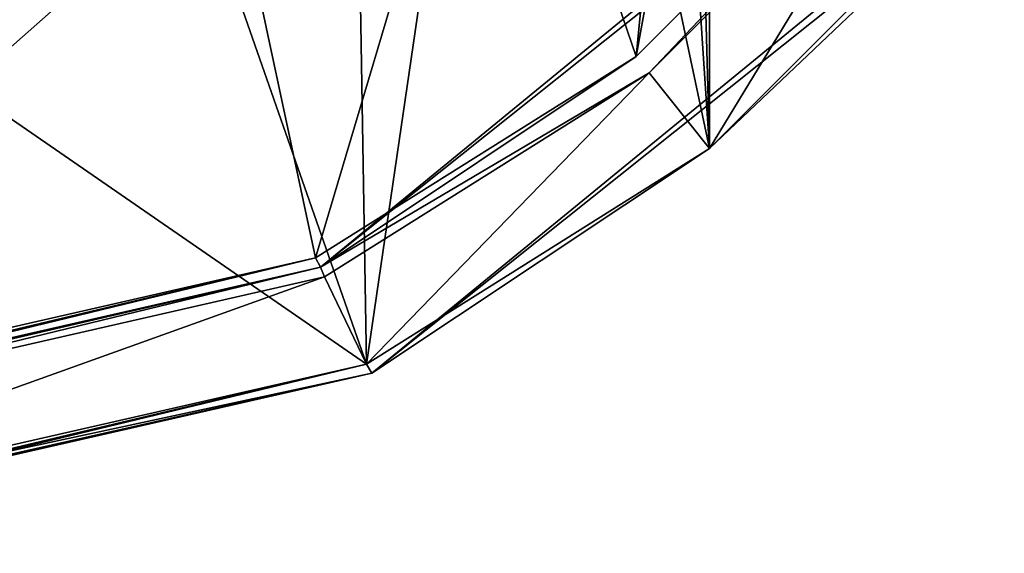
# Model space of a CAD drawing. Header units: millimetres. Extents: x -155 to 35, y -46 to 35.
# Tile 89 of 107: x 8 to 27, y -35 to -25. Entities that reach past the tile are written whole.
import ezdxf

# ---------------------------------------------------------------- set-up
doc = ezdxf.new("R2010")
doc.units = ezdxf.units.MM
doc.header["$LTSCALE"] = 65.185185
for name, color, linetype in [('1', 7, 'CONTINUOUS'), ('13', 7, 'CONTINUOUS'), ('15', 7, 'CONTINUOUS'), ('17', 7, 'CONTINUOUS'), ('2', 7, 'CONTINUOUS'), ('21', 7, 'CONTINUOUS'), ('32', 7, 'CONTINUOUS'), ('34', 7, 'CONTINUOUS'), ('35', 7, 'CONTINUOUS'), ('37', 7, 'CONTINUOUS')]:
    doc.layers.add(name, color=color, linetype=linetype)

msp = doc.modelspace()

# ---------------------------------------------------------------- linework, layer by layer
at = {"layer": '1', "linetype": 'CONTINUOUS'}
for points in [[(21.534, -27.018), (21.534, 27.018), (20.8, 0), (21.534, -27.018)], [(27.008, -21.547), (21.534, 27.018), (21.534, -27.018), (27.008, -21.547)], [(20.091, -5.386), (21.534, -27.018), (20.8, 0), (20.091, -5.386)], [(18.011, -10.404), (21.534, -27.018), (20.091, -5.386), (18.011, -10.404)], [(14.703, -14.713), (14.979, -31.134), (18.011, -10.404), (14.703, -14.713)], [(14.979, -31.134), (21.534, -27.018), (18.011, -10.404), (14.979, -31.134)], [(10.392, -18.018), (14.979, -31.134), (14.703, -14.713), (10.392, -18.018)], [(0, -20.8), (14.979, -31.134), (10.392, -18.018), (0, -20.8)], [(0, -34.55), (14.979, -31.134), (0, -20.8), (0, -34.55)]]:
    msp.add_3dface(points, dxfattribs=at)
at = {"layer": '13', "linetype": 'CONTINUOUS'}
for points in [[(15.077, -31.309, -6.8), (27.169, -21.666, -6.8), (15.077, -31.309, -0.2), (15.077, -31.309, -6.8)], [(15.077, -31.309, -0.2), (27.169, -21.666, -6.8), (27.169, -21.666, -0.2), (15.077, -31.309, -0.2)], [(0, -34.75, -6.8), (15.077, -31.309, -6.8), (0, -34.75, -0.2), (0, -34.75, -6.8)], [(0, -34.75, -0.2), (15.077, -31.309, -6.8), (15.077, -31.309, -0.2), (0, -34.75, -0.2)]]:
    msp.add_3dface(points, dxfattribs=at)
at = {"layer": '15', "linetype": 'CONTINUOUS'}
for points in [[(25.562, -20.393, -7), (21.534, -27.018, -7), (20.381, -25.572, -7), (25.562, -20.393, -7)], [(27.008, -21.547, -7), (21.534, -27.018, -7), (25.562, -20.393, -7), (27.008, -21.547, -7)], [(20.381, -25.572, -7), (14.979, -31.134, -7), (14.177, -29.467, -7), (20.381, -25.572, -7)], [(21.534, -27.018, -7), (14.979, -31.134, -7), (20.381, -25.572, -7), (21.534, -27.018, -7)], [(14.979, -31.134, -7), (0, -34.55, -7), (14.177, -29.467, -7), (14.979, -31.134, -7)], [(14.177, -29.467, -7), (0, -34.55, -7), (0, -32.7, -7), (14.177, -29.467, -7)]]:
    msp.add_3dface(points, dxfattribs=at)
at = {"layer": '17', "linetype": 'CONTINUOUS'}
for points in [[(25.41, -20.263, -6.8), (14.101, -29.281, -6.8), (25.41, -20.263, -2.2), (25.41, -20.263, -6.8)], [(25.41, -20.263, -2.2), (14.101, -29.281, -6.8), (14.101, -29.281, -2.2), (25.41, -20.263, -2.2)], [(0, -32.5, -6.8), (0, -32.5, -2.2), (14.101, -29.281, -2.2), (0, -32.5, -6.8)], [(14.101, -29.281, -6.8), (0, -32.5, -6.8), (14.101, -29.281, -2.2), (14.101, -29.281, -6.8)]]:
    msp.add_3dface(points, dxfattribs=at)
at = {"layer": '2', "linetype": 'CONTINUOUS'}
for points in [[(25.249, -20.144, -2), (20.132, -25.259, -2), (24.7, 0, -2), (25.249, -20.144, -2)], [(24.7, 0, -2), (20.132, -25.259, -2), (21.396, -12.341, -2), (24.7, 0, -2)], [(21.396, -12.341, -2), (20.132, -25.259, -2), (17.471, -17.46, -2), (21.396, -12.341, -2)], [(17.471, -17.46, -2), (14.004, -29.106, -2), (12.355, -21.388, -2), (17.471, -17.46, -2)], [(20.132, -25.259, -2), (14.004, -29.106, -2), (17.471, -17.46, -2), (20.132, -25.259, -2)], [(14.004, -29.106, -2), (0, -32.3, -2), (12.355, -21.388, -2), (14.004, -29.106, -2)], [(12.355, -21.388, -2), (0, -32.3, -2), (6.395, -23.858, -2), (12.355, -21.388, -2)]]:
    msp.add_3dface(points, dxfattribs=at)
at = {"layer": '21', "linetype": 'CONTINUOUS'}
for points in [[(6.395, -23.858, -2), (0, -24.7, -2), (12.25, -21.218, -2.2), (6.395, -23.858, -2)], [(0, -24.7, -2), (0, -24.5, -2.2), (12.25, -21.218, -2.2), (0, -24.7, -2)]]:
    msp.add_3dface(points, dxfattribs=at)
at = {"layer": '32', "linetype": 'CONTINUOUS'}
for points in [[(27.008, -21.547), (21.534, -27.018), (27.169, -21.666, -0.2), (27.008, -21.547)], [(21.534, -27.018), (15.077, -31.309, -0.2), (27.169, -21.666, -0.2), (21.534, -27.018)], [(21.534, -27.018), (14.979, -31.134), (15.077, -31.309, -0.2), (21.534, -27.018)], [(14.979, -31.134), (0, -34.55), (15.077, -31.309, -0.2), (14.979, -31.134)], [(15.077, -31.309, -0.2), (0, -34.55), (0, -34.691, -0.059), (15.077, -31.309, -0.2)], [(0, -34.75, -0.2), (15.077, -31.309, -0.2), (0, -34.691, -0.059), (0, -34.75, -0.2)]]:
    msp.add_3dface(points, dxfattribs=at)
at = {"layer": '34', "linetype": 'CONTINUOUS'}
for points in [[(27.169, -21.666, -6.8), (15.077, -31.309, -6.8), (27.008, -21.547, -7), (27.169, -21.666, -6.8)], [(15.077, -31.309, -6.8), (21.534, -27.018, -7), (27.008, -21.547, -7), (15.077, -31.309, -6.8)], [(15.077, -31.309, -6.8), (14.979, -31.134, -7), (21.534, -27.018, -7), (15.077, -31.309, -6.8)], [(15.077, -31.309, -6.8), (0, -34.75, -6.8), (14.979, -31.134, -7), (15.077, -31.309, -6.8)], [(14.979, -31.134, -7), (0, -34.75, -6.8), (0, -34.691, -6.941), (14.979, -31.134, -7)], [(0, -34.55, -7), (14.979, -31.134, -7), (0, -34.691, -6.941), (0, -34.55, -7)]]:
    msp.add_3dface(points, dxfattribs=at)
at = {"layer": '35', "linetype": 'CONTINUOUS'}
for points in [[(20.381, -25.572, -7), (14.101, -29.281, -6.8), (25.41, -20.263, -6.8), (20.381, -25.572, -7)], [(25.562, -20.393, -7), (20.381, -25.572, -7), (25.41, -20.263, -6.8), (25.562, -20.393, -7)], [(20.381, -25.572, -7), (14.177, -29.467, -7), (14.101, -29.281, -6.8), (20.381, -25.572, -7)], [(14.177, -29.467, -7), (0, -32.7, -7), (14.101, -29.281, -6.8), (14.177, -29.467, -7)], [(14.101, -29.281, -6.8), (0, -32.7, -7), (0, -32.559, -6.941), (14.101, -29.281, -6.8)], [(0, -32.5, -6.8), (14.101, -29.281, -6.8), (0, -32.559, -6.941), (0, -32.5, -6.8)]]:
    msp.add_3dface(points, dxfattribs=at)
at = {"layer": '37', "linetype": 'CONTINUOUS'}
for points in [[(20.132, -25.259, -2), (25.249, -20.144, -2), (14.101, -29.281, -2.2), (20.132, -25.259, -2)], [(25.249, -20.144, -2), (25.41, -20.263, -2.2), (14.101, -29.281, -2.2), (25.249, -20.144, -2)], [(14.004, -29.106, -2), (20.132, -25.259, -2), (14.101, -29.281, -2.2), (14.004, -29.106, -2)], [(0, -32.3, -2), (14.004, -29.106, -2), (0, -32.441, -2.059), (0, -32.3, -2)], [(0, -32.5, -2.2), (14.004, -29.106, -2), (14.101, -29.281, -2.2), (0, -32.5, -2.2)], [(14.004, -29.106, -2), (0, -32.5, -2.2), (0, -32.441, -2.059), (14.004, -29.106, -2)]]:
    msp.add_3dface(points, dxfattribs=at)

doc.saveas('drawing.dxf')
